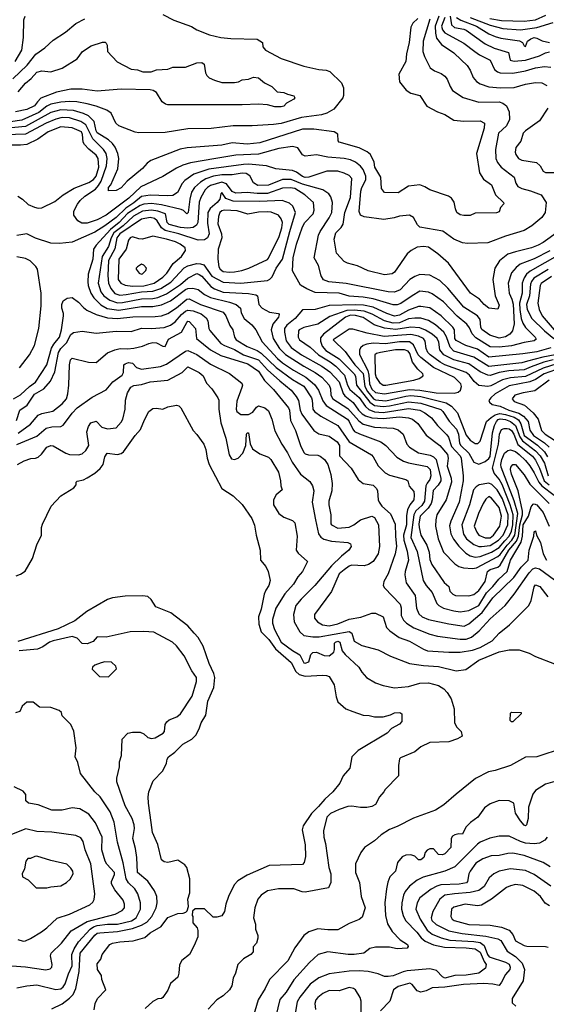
# Model space of a CAD drawing. Extents: x 501367 to 657802, y 482273 to 547541.
# Tile 221 of 256: x 565088 to 569270, y 497099 to 504917. Entities that reach past the tile are written whole.
import ezdxf

# ---------------------------------------------------------------- set-up
doc = ezdxf.new("R2010")
doc.units = 0

msp = doc.modelspace()

# ---------------------------------------------------------------- linework, layer by layer
at = {"layer": '0CON20XD'}
for points in [[(566225, 504958.8), (566312.5, 504912.5), (566452.1, 504862.1), (566495, 504835.7), (566595, 504796.5), (566685, 504775.4), (566766.2, 504766.2), (566975, 504762), (567015.8, 504735.8), (567020.5, 504700.5), (567040, 504675), (567165, 504607.5), (567345, 504547.7), (567465, 504520.5), (567522.5, 504515), (567550, 504505), (567644.2, 504414.2), (567660, 504375), (567660, 504315), (567654, 504295), (567582.6, 504207.4), (567526.6, 504173.4), (567485, 504160.4), (567325, 504141), (567165, 504092), (567105, 504083.1), (566935, 504073.3), (566785, 504073.2), (566608.3, 504051.7), (566425, 504051.2), (566245, 504020), (566035, 504019.4), (566004.5, 504024.5), (565874.8, 504074.8), (565852.7, 504095), (565813.8, 504173.8), (565779.4, 504199.4), (565695, 504231.1), (565625, 504248.6), (565543.1, 504263.1), (565484.2, 504265.8), (565415, 504261.4), (565335, 504244.8), (565305, 504229.7), (565239.5, 504180.5), (565105, 504120), (564945, 504094.4)], [(565053.8, 504585), (565104.7, 504675), (565119.3, 504775), (565122, 504915), (565131.1, 504945)], [(568416.9, 504945), (568388.5, 504865), (568390.3, 504810.3), (568399.1, 504769.1), (568438.9, 504718.9), (568535, 504652.7), (568595, 504598.8), (568642.7, 504552.7), (568665.9, 504515), (568688.2, 504458.2), (568715.3, 504425.3), (568745, 504406), (568815, 504383.3), (568905.3, 504374.7), (569015, 504379.2), (569105, 504405.4), (569185, 504417.7), (569234.5, 504414.5), (569274.2, 504395)], [(568506.4, 504945), (568517, 504877), (568540, 504855), (568615, 504842.6), (568635, 504833.6), (568785, 504725.8), (568855, 504690.8), (568970, 504655), (568982.5, 504595), (569015, 504586.9), (569105, 504594.4), (569215, 504630.4), (569265, 504654.7), (569295, 504661)], [(568822.8, 504927.2), (568915, 504910.7), (569095, 504903.6), (569184.9, 504915.1), (569267.7, 504952.3)], [(568251.4, 504925), (568210.7, 504889.3), (568193.6, 504856.4), (568182.3, 504735), (568160, 504645), (568154.2, 504585), (568100, 504485), (568105, 504422.5), (568157.3, 504357.3), (568194.4, 504334.4), (568265, 504315.6), (568320.5, 504230.5), (568405.6, 504185.6), (568465, 504163.1), (568535, 504118.6), (568615, 504110), (568745, 504112.5), (568780, 504095), (568778, 504055), (568715.6, 503855), (568739.7, 503699.7), (568770.3, 503650.3), (568834.5, 503604.5), (568867.5, 503525), (568930, 503465), (568932.5, 503455), (568907.5, 503425), (568895, 503390), (568875, 503383.3), (568705, 503381.2), (568665, 503362), (568615, 503360.8), (568585, 503366), (568560, 503385), (568548, 503415), (568538.3, 503468.3), (568518.7, 503498.7), (568494.5, 503514.5), (568345, 503564.4), (568305, 503590), (568265, 503604.3), (568175, 503596), (568095, 503542.5), (567985, 503543.8), (567962, 503575), (567956, 503665), (567907.5, 503745), (567902.2, 503785), (567875.4, 503845.4), (567847.6, 503867.6), (567785, 503897.9), (567626.7, 503945), (567616.7, 503955), (567615, 504007.5), (567585.4, 504025.4), (567425, 504047.5), (567335, 504048.3), (566995, 503939.7), (566895, 503927.3), (566775, 503938.8), (566695, 503920), (566419.1, 503899.1), (566362.7, 503887.3), (566130.9, 503799.1), (566101.3, 503778.7), (566064.4, 503735), (565941.4, 503635), (565895, 503581.1), (565855, 503560.5), (565795, 503557.5), (565794.3, 503585), (565813.4, 503606.6), (565867.3, 503732.7), (565874.6, 503815), (565868.9, 503855), (565845.9, 503905), (565824.8, 503934.8), (565793.3, 503963.3), (565705, 504019.3), (565696.3, 504035), (565679.3, 504109.3), (565634, 504154), (565595, 504172.2), (565515, 504196.2), (565415, 504199.8), (565335, 504179.5), (565135, 504069), (564965, 504052.6)], [(568345, 504921.9), (568291.7, 504745), (568290.8, 504665), (568304.2, 504625), (568346.9, 504535), (568381.2, 504511.2), (568435, 504490.6), (568465, 504468.6), (568483.9, 504443.9), (568506.2, 504385), (568524.7, 504354.7), (568609.4, 504299.4), (568735, 504261.3), (568895.2, 504265.2), (568925, 504254.7), (568953, 504233), (568974.2, 504185), (568977.7, 504125), (568955.3, 504075), (568891.9, 504015), (568867.6, 503885), (568869.3, 503815), (568883.3, 503783.3), (568912.9, 503745), (569014.1, 503665), (569028.3, 503618.3), (569045, 503592.5), (569075.2, 503575.2), (569145, 503558.9), (569228.6, 503525), (569269.4, 503465), (569260, 503385), (569234.7, 503345.3), (569155, 503280.5), (569095, 503243.3), (568945, 503196.9), (568805, 503143.8), (568645, 503138.8), (568605, 503145.4), (568535, 503173.5), (568448.7, 503238.7), (568265, 503270), (568247.7, 503287.7), (568215.6, 503345), (568185, 503363.8), (568105, 503356.2), (568062.4, 503342.4), (567981.3, 503331.3), (567825, 503350.5), (567795, 503365.7), (567783.8, 503393.8), (567796.5, 503555), (567805.2, 503585), (567837.4, 503645), (567838, 503675), (567815, 503727.3), (567795, 503754.7), (567755, 503785.3), (567715, 503804.2), (567665, 503815.2), (567535, 503825.8), (567445, 503844.5), (567355, 503833.1), (567335, 503844.3), (567298.4, 503898.4), (567255, 503910), (567145, 503892.7), (566985, 503848.8), (566805, 503840.4), (566645, 503814.4), (566445, 503780.8), (566385, 503761.6), (566333.4, 503736.6), (566225, 503671.2), (566049.9, 503590.1), (565955, 503499.8), (565774.6, 503365), (565705, 503326.8), (565625, 503302.3), (565581.8, 503301.8), (565549.8, 503319.8), (565517.2, 503365), (565517.6, 503395), (565547, 503453), (565568.6, 503481.4), (565605, 503514.7), (565689.5, 503570.5), (565715, 503599.2), (565734.7, 503634.7), (565777.2, 503755), (565783.3, 503815), (565775.7, 503855), (565754.3, 503885), (565670.3, 503970.3), (565615, 504081.3), (565575, 504108.5), (565485, 504137.2), (565425, 504139), (565375, 504126.6), (565298.9, 504095), (565135, 504008.1), (564975, 504001.8)], [(565035, 504446.7), (565148.6, 504555), (565217.4, 504642.6), (565288.1, 504691.9), (565355.3, 504754.7), (565453.5, 504816.5), (565535, 504886.5), (565605, 504922.5)], [(568465.6, 504934.4), (568437.3, 504865), (568444.8, 504835), (568465, 504811), (568615, 504731.4), (568703.8, 504663.8), (568738.8, 504638.8), (568823.3, 504595), (568860.2, 504520.2), (568882.3, 504502.3), (568905, 504494.2), (569005, 504493.3), (569105, 504510.5), (569185, 504535.3), (569255, 504544.7), (569305, 504538.4)], [(568556.2, 504935), (568591.6, 504911.6), (568716.5, 504865), (568815, 504803.6), (568863.6, 504783.6), (568909.5, 504769.5), (569057.4, 504747.4), (569082.5, 504735), (569095, 504710), (569105, 504704), (569121.4, 504745), (569147.5, 504765), (569175, 504774.6), (569195, 504770.4), (569237.6, 504747.6), (569295, 504735.2)], [(568665.4, 504935), (568825, 504872.6), (568925, 504847.7), (569065, 504836.4), (569194.3, 504855.7), (569325, 504893.2)], [(565076.4, 504343.6), (565135, 504411.8), (565180.4, 504449.6), (565225, 504498.9), (565265, 504511.4), (565335, 504502.5), (565425, 504531.4), (565544.3, 504605.7), (565588, 504665), (565655, 504709.2), (565747, 504737), (565767, 504737), (565775, 504730), (565782.5, 504715), (565786.7, 504665), (565863, 504583), (565972.7, 504522.7), (566025, 504518.8), (566067, 504503), (566133, 504503), (566175, 504518.8), (566265, 504524), (566305, 504540), (566405, 504540), (566495, 504573.8), (566535, 504575.7), (566553.8, 504563.8), (566564, 504495), (566575, 504473.3), (566593.3, 504455), (566636, 504436), (566695, 504418.8), (566795, 504418.8), (566825, 504424), (566855, 504438), (566905, 504444), (566945, 504460), (566985, 504456), (567033.3, 504415), (567090, 504385), (567134.3, 504344.3), (567185, 504338), (567215, 504324), (567265, 504313.3), (567273.8, 504295), (567266.2, 504285), (567207.5, 504252.5), (567185, 504231.2), (567165, 504224.4), (567114.4, 504224.4), (567055, 504240), (566985, 504245.7), (566855, 504240), (566265, 504240), (566245.8, 504245.8), (566218.8, 504265), (566175, 504338.8), (566147.5, 504355), (566125, 504360), (565895, 504364.4), (565705, 504347.9), (565585, 504365.4), (565495, 504365.4), (565380.1, 504339.9), (565257.7, 504292.3), (565228.8, 504265), (565205, 504233.6), (565144.7, 504204.7), (565055, 504185.3)], [(569282.9, 504215), (569215, 504114), (569104.2, 504035), (569087.1, 504015), (569066.8, 503953.2), (569028.3, 503901.7), (569024.2, 503865), (569029.2, 503845), (569050, 503815), (569075, 503801.9), (569193.7, 503783.7), (569221.9, 503755), (569244.6, 503714.6), (569265, 503702.2), (569385, 503702.9)], [(565235, 503420), (565265, 503424), (565367.6, 503472.4), (565434.7, 503525.3), (565522.1, 503577.9), (565637.4, 503622.6), (565675, 503648.1), (565695, 503674.6), (565717.9, 503745), (565711, 503815), (565695, 503842), (565638, 503888), (565603.2, 503925), (565593.2, 503945), (565587, 504005), (565578.2, 504025), (565505, 504057), (565415, 504065.2), (565314.5, 504025), (565233.1, 503966.9), (565145, 503926.1), (565095, 503919.5), (564945, 503919.2)], [(569366.2, 503233.8), (569245, 503146.9), (569204.8, 503125.2), (569154, 503105), (569025.3, 503074.7), (568965.8, 503054.2), (568897.3, 503002.7), (568862.7, 502945), (568846.7, 502853.3), (568864, 502724), (568895, 502650), (568885, 502617.5), (568815, 502626.5), (568777.8, 502655), (568738.5, 502698.5), (568669.4, 502745), (568494.7, 502984.7), (568408.1, 503058.1), (568335, 503109.5), (568294.6, 503115.4), (568245, 503110), (568198, 503085), (568165, 503057.1), (568065, 502910.8), (568045, 502900), (567985, 502891.1), (567855, 502921.5), (567772.1, 502962.1), (567692.6, 502982.6), (567665.5, 502995.5), (567605, 503063.3), (567585.8, 503175), (567599.5, 503225), (567642.3, 503267.7), (567656.7, 503293.3), (567669.8, 503385), (567716, 503505), (567727.1, 503655), (567705, 503678.8), (567665, 503697.7), (567615, 503714.6), (567526.2, 503713.8), (567385, 503666.2), (567355, 503664.4), (567335, 503670.8), (567287.2, 503707.2), (567255, 503719.8), (567122.9, 503732.9), (567047.3, 503757.3), (566905, 503768.5), (566865, 503765.6), (566591.2, 503728.8), (566470.6, 503689.4), (566399.2, 503640.8), (566378.2, 503615), (566340.5, 503545), (566305, 503521.5), (566262.8, 503517.2), (566124, 503524), (566055, 503512.6), (565995, 503461.5), (565930.2, 503419.8), (565855, 503347.2), (565765, 503278.8), (565685, 503230.7), (565505, 503150.4), (565405, 503139.4), (565335, 503141.4), (565215, 503182.9), (565145, 503217.5), (565065, 503204.4)], [(569297.7, 503082.3), (569175, 503019.1), (569063.8, 502976.2), (569029.7, 502950.3), (568992.8, 502907.2), (568966.8, 502825), (568976.2, 502745), (568997.2, 502697.2), (569006.8, 502656.8), (569015, 502502.5), (569002.4, 502445), (568980.2, 502419.8), (568945, 502397.4), (568895, 502387.3), (568820.8, 502410.8), (568757.3, 502457.3), (568749.2, 502475), (568744, 502535), (568724, 502564), (568615, 502632.8), (568488.7, 502785), (568425, 502847.1), (568345, 502889.2), (568265, 502893.2), (568225, 502878.5), (568186.3, 502853.7), (568109.2, 502770.8), (568065, 502753.1), (568014.1, 502755.9), (567680.8, 502820.8), (567544, 502834), (567501.9, 502851.9), (567482.5, 502882.5), (567460.2, 502965), (567427.2, 503025), (567460.4, 503205), (567474.8, 503235.2), (567547.3, 503342.7), (567566.1, 503385), (567571.8, 503465), (567559.5, 503509.5), (567544, 503534), (567496, 503565), (567335, 503611.4), (567245, 503647.8), (567175, 503648), (567065, 503602.5), (566978.9, 503598.9), (566945, 503620.5), (566915, 503675.7), (566886.9, 503695), (566855, 503697.7), (566775, 503683.5), (566695, 503684.6), (566627, 503673), (566566.7, 503653.3), (566523.2, 503626.8), (566475.8, 503585), (566453.9, 503546.1), (566438.9, 503491.1), (566427.1, 503385), (566415, 503374.5), (566390.4, 503400.4), (566370.6, 503410.6), (566215, 503446.3), (566135, 503457.2), (566075, 503452.9), (566045, 503441.6), (565945, 503377.4), (565879.4, 503305), (565809.7, 503250.3), (565694.5, 503125.5), (565674.7, 503095), (565668.4, 503015), (565632.7, 502895), (565628.3, 502835), (565632.6, 502805), (565653.9, 502745), (565676.9, 502706.9), (565732.8, 502652.8), (565783.8, 502623.8), (565875, 502609.7), (566055, 502640.5), (566145, 502639.3), (566215, 502651.3), (566286.5, 502683.5), (566405, 502774.2), (566425, 502782.8), (566464.4, 502784.4), (566505, 502775.3), (566554.9, 502734.9), (566605, 502709.6), (566754.8, 502674.8), (566806.5, 502656.5), (566841.4, 502625), (566848.1, 502588.1), (566871.9, 502545), (566932.2, 502495), (566964.5, 502455), (567015, 502357.6), (567135, 502226.1), (567175, 502192.5), (567263.9, 502133.9), (567359.6, 502079.6), (567430, 502020), (567462.6, 501975), (567495, 501890), (567522.5, 501852.5), (567690.9, 501745), (567706.1, 501725), (567732.9, 501665), (567748.1, 501648.1), (567787.3, 501627.3), (567955.2, 501565.2), (567995.2, 501535.2), (568083.5, 501443.5), (568135, 501411.6), (568175, 501396.8), (568325, 501368.9), (568348.3, 501345), (568353.5, 501295), (568345.3, 501265), (568323, 501237), (568314.8, 501215.2), (568304.3, 501095), (568281.7, 501058.3), (568233.7, 501016.3), (568218.2, 500985), (568195.6, 500805), (568244.8, 500695), (568292.7, 500465), (568317.3, 500425), (568365, 500368.2), (568401.2, 500281.2), (568415.6, 500265), (568455, 500245.3), (568535, 500221.9), (568585, 500214.7), (568655, 500224.8), (568735, 500264.3), (568795.3, 500364.7), (568846.5, 500415), (568894.6, 500475.4), (568958.8, 500535), (568985.2, 500625), (569070.7, 500769.3), (569082.2, 500815), (569087.3, 500905), (569129.1, 500975), (569150.7, 501049.3), (569165, 501068.8), (569175, 501072.7), (569195, 501064.1), (569244.8, 501005), (569293.3, 500895)], [(569375, 503052.5), (569141.4, 502918.6), (569114, 502896), (569093.2, 502866.8), (569077.4, 502825), (569077.4, 502745), (569058.5, 502665), (569059.4, 502615), (569071.6, 502545), (569085, 502506.2), (569105, 502472.7), (569183.1, 502395), (569189.3, 502380.7), (569174, 502366), (569095, 502354.7), (568992.9, 502327.1), (568895, 502316.6), (568825, 502318.7), (568711, 502391), (568681.8, 502421.8), (568660.5, 502470.5), (568638.5, 502498.5), (568562.2, 502562.2), (568455, 502676.7), (568365, 502740.7), (568335, 502753.3), (568265, 502761.2), (568205.5, 502725), (568115, 502662.7), (568085, 502652.7), (568055, 502651.7), (567895, 502700.5), (567815, 502713.5), (567705, 502721.5), (567625, 502745.6), (567435, 502749.7), (567368.5, 502778.5), (567319.3, 502809.3), (567253.8, 502923.8), (567258.9, 503025), (567285.5, 503135.5), (567335, 503271.9), (567353.8, 503305), (567419.6, 503375), (567426.9, 503405), (567421.8, 503465), (567353, 503527), (567272.5, 503575), (567235, 503582), (567175, 503579.6), (567055, 503537.8), (566975, 503537.3), (566895, 503545.2), (566805, 503540.2), (566775, 503552.6), (566732, 503612), (566695, 503626.6), (566605, 503600.6), (566579.2, 503585), (566562.1, 503565), (566526.9, 503505), (566512.8, 503467.2), (566503.2, 503305), (566492.5, 503285), (566465, 503267.7), (566425, 503260.7), (566365.7, 503265.7), (566275, 503291.7), (566259.7, 503305), (566245.5, 503375), (566185, 503397.2), (566135, 503403), (566065, 503395.7), (565993, 503357), (565909.8, 503280.2), (565836, 503224), (565814.2, 503185), (565793, 503115), (565743.4, 503036.6), (565711, 502825), (565733.9, 502755), (565757.3, 502725), (565805, 502689.8), (565865, 502668.1), (565905, 502670.7), (566055, 502701.4), (566145, 502703.7), (566185, 502710.8), (566255, 502740.5), (566366.2, 502815), (566425, 502863.7), (566495, 502900.8), (566515, 502894.7), (566535, 502879.4), (566607.3, 502797.3), (566635, 502778.4), (566705, 502752.1), (566905, 502742.6), (566963.2, 502733.2), (566975.8, 502725), (566986.5, 502655), (567014.4, 502625), (567073.4, 502593.4), (567144.2, 502584.2), (567148.6, 502575), (567144.2, 502555), (567099.7, 502500.3), (567084.7, 502455), (567100.3, 502385), (567152.9, 502305), (567198.1, 502258.1), (567345, 502165.2), (567436, 502116), (567487.7, 502077.7), (567545.3, 502015), (567555.3, 501985), (567560.3, 501935), (567574.1, 501905), (567695, 501830.4), (567780.9, 501730.9), (567815, 501704), (567905, 501682), (568055, 501673.3), (568095, 501660.5), (568134.6, 501624.6), (568163.1, 501545), (568183, 501523), (568255, 501477.3), (568347.7, 501457.7), (568375.4, 501445), (568395, 501424.6), (568433.6, 501275), (568433.9, 501255), (568410.3, 501219.7), (568371.4, 501178.6), (568365.2, 501105), (568355.2, 501075), (568331.7, 501038.3), (568268.4, 500975), (568258.8, 500915), (568259.5, 500885), (568272.9, 500825), (568322.6, 500745), (568340.3, 500689.7), (568345, 500631.2), (568360.7, 500590.7), (568458.9, 500448.9), (568497.5, 500415), (568505, 500380), (568526.7, 500355), (568550, 500345), (568655, 500341.2), (568695, 500353.3), (568735, 500384.1), (568785.2, 500455), (568803.5, 500535), (568825, 500551), (568885, 500570), (568905, 500584.7), (568973.6, 500705), (569032.9, 500777.1), (569049.1, 500815), (569059.4, 500905), (569080.3, 500985), (569080.5, 501015), (569046.3, 501176.3), (568995, 501308)], [(565885, 502730.6), (565935, 502734), (566054.5, 502755.5), (566145, 502761.7), (566208, 502782), (566288, 502832), (566395, 502946.5), (566425, 502963), (566495, 502981.9), (566525, 502979.4), (566549.5, 502969.5), (566615, 502880), (566705, 502832.4), (566845, 502824.4), (567055.3, 502844.7), (567074.7, 502855.3), (567092.1, 502875), (567125.7, 502945), (567175.6, 503015), (567233.5, 503235), (567279.4, 503385), (567256.7, 503436.7), (567230.4, 503460.4), (567172.1, 503482.1), (566995, 503473.4), (566785, 503476.2), (566726.5, 503496.5), (566695, 503545.6), (566685.8, 503535), (566677.6, 503492.4), (566656.1, 503465), (566602, 503418), (566583.7, 503386.3), (566580.8, 503300.8), (566591.8, 503215), (566580.5, 503185), (566555, 503168.7), (566504.7, 503165.3), (566353.5, 503215), (566243.8, 503243.8), (566214.1, 503264.1), (566180.1, 503320.1), (566158.7, 503338.7), (566125, 503346.3), (566055, 503333), (565883, 503215), (565859, 503185), (565843.4, 503096.6), (565794.8, 503005), (565788.3, 502885), (565792.4, 502825), (565812.8, 502782.8), (565845, 502743.9), (565885, 502730.6)], [(565074.6, 503514.6), (565112, 503492), (565155, 503450), (565205, 503428), (565235, 503420)], [(566755, 502911.9), (566795, 502913.7), (566853.8, 502925), (566908, 502945), (567055, 503013.6), (567065, 503023.3), (567148.8, 503195), (567170.7, 503265), (567176.3, 503306.3), (567166.1, 503336.1), (567144.7, 503364.7), (567085, 503387.7), (567055, 503391.9), (566985, 503387.7), (566901.4, 503371.4), (566815, 503398.3), (566715, 503404), (566695, 503399), (566677.4, 503385), (566666.6, 503355), (566661.9, 503295), (566691.7, 503215), (566694.7, 503185), (566664.7, 503095), (566661, 503015), (566670, 502955), (566680.7, 502935), (566705, 502917.6), (566755, 502911.9)], [(565985, 502801.8), (566075, 502804.2), (566155.1, 502824.9), (566225, 502871.4), (566256.3, 502905), (566308, 502982), (566372.9, 503037.1), (566404.5, 503085), (566401.5, 503105), (566362.1, 503135), (566325, 503153.8), (566255, 503174.8), (566145, 503196.5), (566065, 503173.2), (566035.3, 503175.3), (565985, 503191.2), (565965, 503184.4), (565951.5, 503165), (565935.3, 503095), (565875.8, 503015), (565871.2, 502855), (565890.4, 502825), (565925, 502809.4), (565985, 502801.8)], [(565087, 502153), (565165.5, 502255), (565205, 502330), (565239.5, 502465), (565259.6, 502645), (565258.5, 502745), (565230, 502935), (565216.5, 502956.5), (565171.5, 503001.5), (565135, 503020.4), (565065, 503034.6)], [(566055, 502895.7), (566065, 502898.1), (566090, 502925), (566094.2, 502945), (566075, 502967.5), (566055, 502974.3), (566024, 502955), (566014.3, 502945), (566014.2, 502935), (566038, 502905), (566055, 502895.7)], [(569285, 502932.1), (569172, 502865), (569151.8, 502838.2), (569143.9, 502816.1), (569136.5, 502723.5), (569111.7, 502655), (569118.1, 502615), (569154.6, 502544.6), (569254.9, 502444.9), (569330.2, 502385)], [(569311.2, 502878.8), (569228.9, 502821.1), (569221.3, 502805), (569201.7, 502665), (569213.9, 502615), (569238.1, 502565), (569332.9, 502452.9)], [(565038.6, 501905), (565095, 501938.2), (565165.9, 502004.1), (565215, 502038.5), (565304.7, 502175), (565341.9, 502308.1), (565359.6, 502340.4), (565403.9, 502395), (565421.8, 502455), (565435.8, 502565), (565436, 502585), (565423.3, 502625), (565423.6, 502656.4), (565435, 502683.3), (565465.7, 502704.3), (565505, 502710), (565554.2, 502675), (565595, 502631.1)], [(565595, 502631.1), (565621.5, 502611.5), (565696, 502576), (565785, 502548.9), (565865, 502544), (565986.5, 502556.5), (566165, 502559.4), (566215, 502566.1), (566265, 502583.4), (566335, 502627.6), (566415, 502697.1), (566435, 502699.1), (566525.2, 502655.2), (566704.8, 502594.8), (566724.8, 502565), (566757.4, 502487.4), (566780.5, 502455), (566794.5, 502395), (566807.9, 502375), (566895, 502320.8), (566975, 502289.4), (567005, 502269), (567125.2, 502155), (567255, 502060), (567345, 502005.9), (567405, 501914.3), (567411.8, 501895), (567415.3, 501825), (567428.9, 501805), (567478.7, 501768.7), (567615, 501695.3), (567705, 501564.7), (567881.5, 501461.5), (567896.5, 501445), (567934.7, 501374.7), (567989.5, 501319.5), (568025, 501299.5), (568155.4, 501265.4), (568171.2, 501255), (568181.7, 501211.7), (568219.5, 501169.5), (568221.2, 501141.2), (568218.6, 501105), (568186.6, 501063.4), (568168.2, 501025), (568160.7, 500979.3), (568161.1, 500905), (568136.5, 500825), (568139.7, 500785), (568164.2, 500695.8), (568175.8, 500625), (568148.8, 500535), (568148, 500508), (568157.5, 500445), (568228.7, 500345), (568240.6, 500245), (568258.4, 500198.4), (568284.3, 500175), (568335.3, 500155.3), (568495, 500118.6), (568617.6, 500102.4), (568655, 500120.8), (568761.2, 500208.8), (568844.8, 500325.2), (569012.3, 500487.7), (569070.2, 500569.8), (569125.3, 500625), (569135.4, 500705), (569171.1, 500815), (569175, 500850), (569185, 500857.5), (569192, 500825), (569223.3, 500765), (569244.7, 500674.7), (569273.1, 500625)], [(565064.4, 501735), (565090, 501815), (565148.3, 501855), (565205, 501942.8), (565279.1, 501985), (565332.5, 502047.5), (565368.3, 502121.7), (565395.8, 502275), (565414.8, 502305), (565459.5, 502350.5), (565495, 502416.8), (565515, 502433.2), (565583.7, 502443.7), (565695, 502428.8), (565855, 502442.9), (565975, 502440.7), (566055, 502466.7), (566135, 502464.7), (566235, 502473.8), (566285, 502492.1), (566323.7, 502516.3), (566373.6, 502576.4), (566405, 502603.1), (566425, 502611.4), (566465, 502604.8), (566529.9, 502579.9), (566570.2, 502550.2), (566582.5, 502525), (566590.5, 502465), (566598, 502448), (566686.7, 502346.7), (566715, 502329.6), (566795, 502299), (566865, 502256.1), (566985, 502215.2), (567055, 502137.3), (567155, 502048.4), (567244, 501975), (567285, 501924.5), (567301.8, 501891.8), (567316.7, 501815), (567328.9, 501785), (567425, 501655.5), (567465, 501628.5), (567545, 501609.3), (567608.8, 501565), (567627.3, 501535), (567628.8, 501455), (567719.5, 501355), (567776, 501266), (567814.7, 501234.7), (567895, 501219.6), (567920.8, 501195), (567930, 501175), (567935.3, 501105), (567942.5, 501085), (567963.5, 501055), (568033.1, 500993.1), (568071.1, 500911.1), (568072.7, 500815), (568081.7, 500735), (568070.8, 500675), (568015, 500515.6), (567980, 500455), (567975.4, 500425), (567985.5, 500405), (568109.6, 500275), (568117.3, 500247.3), (568118.2, 500185), (568135, 500149.1), (568160, 500125), (568219.3, 500089.3), (568345, 500038.7), (568405, 500022.4), (568585, 499996.9), (568635, 499997.9), (568676.3, 500013.7), (568736, 500064), (568825, 500159.6), (568944.5, 500265), (569015.6, 500354.4), (569133.8, 500525), (569164, 500556), (569185, 500564.8), (569215, 500555.2), (569375, 500439.3)], [(569305, 502311.2), (569195, 502279.7), (569085, 502262.6), (568815, 502236.8), (568725, 502299.6), (568630.8, 502330.8), (568555, 502370.3), (568545, 502386.2), (568540.3, 502455), (568528.1, 502475), (568436.1, 502566.1), (568345, 502627.6), (568275, 502640.6), (568255, 502638.6), (568175, 502610), (568105, 502569.6), (568065, 502563), (568005, 502583.4), (567895, 502633.1), (567819.6, 502649.6), (567755, 502653.5), (567545, 502646.1), (567435, 502615.9), (567335, 502613.8), (567276.7, 502545), (567208.9, 502491.1), (567191.3, 502465), (567190, 502435), (567205, 502367.1), (567243.9, 502313.9), (567326.5, 502256.5), (567488.2, 502165), (567551.3, 502121.3), (567625, 502040.8), (567657.4, 501947.4), (567669.4, 501929.4), (567736.4, 501876.4), (567779.1, 501815), (567807.2, 501787.2), (567835, 501770.3), (567885.6, 501755.6), (567975, 501749.5), (568105, 501762.5), (568175, 501756.3), (568207.5, 501745), (568251, 501711), (568315, 501616.5), (568425, 501534.7), (568485.7, 501465), (568490.5, 501435), (568482.1, 501372.1), (568516.1, 501276.1), (568517, 501245), (568474.7, 501105), (568400.8, 500985), (568392.4, 500945), (568391.1, 500895), (568411.1, 500795), (568455, 500690), (568545.2, 500595.2), (568575.7, 500575.7), (568613.3, 500565), (568685, 500560.2), (568715, 500565.2), (568885, 500654.1), (568905, 500671), (568959.2, 500745), (568996.8, 500785), (569020.8, 500825), (569043.3, 500995), (569015.1, 501095.1), (568911.7, 501365), (568909.3, 501385), (568916.5, 501423.5), (568938.6, 501475), (568965, 501495.7), (568985, 501501.2), (569025, 501488.2), (569053.5, 501465), (569105, 501417.8), (569139.6, 501375), (569175, 501320), (569210, 501245), (569234.6, 501214.6), (569332.3, 501142.3)], [(569495, 502286), (569241.8, 502238.2), (569121.2, 502205), (569075, 502192.6), (568815, 502162), (568695, 502236.2), (568534.7, 502285), (568506.9, 502316.9), (568478.2, 502398.2), (568455.4, 502435.4), (568390.9, 502495), (568335, 502528), (568275, 502545.7), (568225, 502547.1), (568175, 502540.2), (568105, 502509.7), (568055, 502506.6), (567985, 502526.1), (567888.3, 502578.3), (567825, 502601.4), (567745, 502610.5), (567685, 502606.6), (567550.6, 502559.4), (567455, 502498.8), (567345, 502473.1), (567307.5, 502455), (567301.4, 502445), (567299.4, 502395), (567309.5, 502375), (567396, 502316), (567462.5, 502255), (567555, 502200.2), (567599.6, 502165), (567666.5, 502095), (567690.3, 502015), (567709.3, 501979.3), (567785, 501915.9), (567834.7, 501844.7), (567862.3, 501822.3), (567905, 501804.1), (567975, 501798.4), (568175, 501829.3), (568265.7, 501815.7), (568306.1, 501796.1), (568357.5, 501755), (568405.3, 501695), (568481.1, 501621.1), (568493, 501603), (568518.2, 501528.2), (568585.3, 501455), (568592.9, 501435), (568610.5, 501295), (568610, 501255), (568579.4, 501085), (568511.6, 500935), (568501.3, 500898.7), (568513.1, 500835), (568532.2, 500792.2), (568576.2, 500736.2), (568631.7, 500681.7), (568665, 500659.7), (568705, 500649.7), (568745, 500654.4), (568835, 500688.4), (568895, 500725.8), (568942.2, 500777.8), (568975.8, 500815), (568993.4, 500856.6), (569005.7, 500905), (569008, 500985), (568984.2, 501064.2), (568918.9, 501225), (568895, 501267.7), (568855.7, 501315), (568844.1, 501355), (568891.4, 501545), (568897.6, 501625), (568915, 501662.3), (568935, 501671.1), (568958.6, 501671.4), (568975, 501668.5), (568993.4, 501655), (569013.5, 501625), (569043.8, 501543.8), (569160.1, 501450.1), (569185, 501420), (569216.2, 501356.2), (569252.2, 501255), (569292.6, 501222.6)], [(565076, 501634), (565174.5, 501705), (565235, 501777.8), (565265, 501790.9), (565350.9, 501809.1), (565425, 501867.5), (565459.5, 501905), (565471.9, 501945), (565478.9, 502015), (565484, 502176), (565492.5, 502215), (565505, 502229.2), (565635, 502197.5), (565695, 502195.6), (565785, 502272.2), (565845.3, 502294.7), (565885.4, 502305.4), (565945, 502302.7), (565995, 502309.3), (566065, 502325.3), (566114, 502345), (566145, 502352.7), (566175, 502350.9), (566225, 502324), (566245, 502322.5), (566271.3, 502378.7), (566373.4, 502436.6), (566415, 502513.5), (566425, 502522.5), (566435, 502521.1), (566485.5, 502465), (566492.5, 502385), (566603.8, 502295), (566685, 502250.8), (566899.5, 502185), (566985, 502125.8), (567032.5, 502052.5), (567105, 501979.6), (567223.2, 501835), (567232, 501815), (567238.8, 501735), (567277.9, 501655), (567319.2, 501535), (567345, 501480.8), (567355, 501470.8), (567381.3, 501461.3), (567455, 501458.9), (567475, 501450.6), (567508.1, 501425), (567535.4, 501385), (567558.5, 501305), (567570, 501235), (567568.5, 501175), (567542.5, 501095), (567542.5, 501065), (567559.2, 500985), (567560, 500915), (567565.8, 500905), (567615, 500880), (567705, 500887.6), (567743.1, 500905), (567795, 500946.2), (567885, 500974.2), (567905, 500964.2), (567937.8, 500905), (567946.9, 500733.1), (567934.4, 500675), (567895.7, 500615), (567858.9, 500591.1), (567825, 500580), (567724.6, 500585.4), (567705, 500578.5), (567665, 500548.5), (567625, 500515.6), (567564.6, 500375.4), (567430.6, 500195), (567430.6, 500165), (567454.3, 500135), (567492.4, 500112.4), (567545, 500103.6), (567615, 500119.8), (567705, 500155.8), (567797.9, 500172.1), (567885, 500205.6), (567915, 500205.6), (567975, 500176), (568001.7, 500091.7), (568028.6, 500065), (568102.1, 500012.1), (568185, 499983.1), (568295, 499918.8), (568326.4, 499906.4), (568495, 499894.7), (568585, 499894), (568685, 499911.2), (568745, 499933.2), (568841.5, 499985), (568895, 500045.5), (568978.3, 500111.7), (569132.2, 500265), (569148.8, 500305), (569175, 500413.3), (569185, 500430), (569218, 500415), (569282, 500335)], [(569325, 502216.2), (569251.8, 502198.2), (569149.7, 502159.7), (569095, 502137.4), (568972.1, 502127.9), (568895, 502114.6), (568825, 502091.3), (568805, 502093.1), (568745, 502120), (568653.8, 502185), (568535, 502215.5), (568456.6, 502255), (568424.2, 502295), (568415.7, 502355), (568403.8, 502385), (568365, 502420.7), (568311.6, 502451.6), (568265, 502468.8), (568195, 502475.2), (568075, 502455.9), (567985, 502467.7), (567903.4, 502493.4), (567815, 502552.8), (567755, 502567.8), (567715, 502569.6), (567677, 502555), (567500.4, 502419.6), (567478.4, 502391.6), (567476.4, 502365), (567491.5, 502325), (567519.9, 502289.9), (567624.2, 502224.2), (567745.7, 502105), (567755.2, 502085), (567763.4, 502015), (567869.2, 501879.2), (567905, 501853.5), (567975, 501845.3), (568025, 501850.2), (568175, 501882.2), (568275, 501872.2), (568431.9, 501821.9), (568449.7, 501805), (568499.5, 501729.5), (568558.2, 501665), (568572.5, 501625), (568581.1, 501555), (568590.4, 501535), (568654.8, 501475), (568694.4, 501404.4), (568735, 501388.3), (568785, 501407.7), (568815, 501432.9), (568825, 501449.7), (568844, 501636), (568858.4, 501695), (568874.2, 501725.8), (568888.7, 501741.3), (568905, 501747.8), (568945, 501742.9), (568985, 501727.6), (569025, 501694), (569060, 501605), (569081.6, 501571.6), (569185, 501493.2), (569222.3, 501455), (569255.1, 501395), (569286.1, 501296.1)], [(569355, 502183.2), (569245, 502150.2), (569105, 502084.1), (568985, 502072.7), (568922.8, 502057.2), (568830.4, 502009.6), (568805, 502003), (568735, 502011.1), (568696.6, 502045), (568661.6, 502095), (568635, 502116.3), (568465.6, 502175.6), (568427.1, 502197.1), (568348.1, 502255), (568330.5, 502275), (568315.8, 502305), (568308.4, 502365), (568295, 502384.1), (568255, 502403.9), (568195, 502416.8), (567982.3, 502402.3), (567846.9, 502426.9), (567735, 502459.6), (567705, 502458.5), (567577.1, 502375), (567672, 502282), (567721.7, 502215), (567750.4, 502175), (567815, 502108.4), (567830.4, 502005), (567851.5, 501965), (567896.9, 501906.9), (567915, 501899), (567995, 501890.9), (568155, 501928.3), (568195, 501932), (568275, 501924.4), (568474.6, 501874.6), (568517.9, 501847.9), (568565.8, 501795.8), (568635, 501617.8), (568665, 501579.1), (568705, 501552.2), (568727.2, 501552.8), (568745, 501571.4), (568796.6, 501725), (568831.3, 501758.7), (568865, 501779.1), (568901.1, 501788.9), (568945, 501782.5), (569015, 501759.9), (569048.4, 501738.4), (569067.2, 501707.2), (569095, 501615.6), (569199.2, 501539.2), (569256.1, 501486.1), (569280.8, 501445)], [(565065, 501544.2), (565225, 501609.5), (565297.7, 501672.3), (565345, 501684.8), (565415, 501686.2), (565432.8, 501697.2), (565459.5, 501730.5), (565505, 501793.6), (565543.9, 501835), (565665, 501919.2), (565775, 501978.2), (565828.6, 502041.4), (565901.1, 502095), (565913.1, 502115), (565915.7, 502175), (565925.8, 502185), (565953.3, 502195), (565985, 502190.7), (566016, 502156), (566055, 502142), (566206.5, 502163.5), (566255, 502182.5), (566405, 502285.3), (566425, 502290.6), (566495, 502257.5), (566605, 502182.5), (566755, 502107.1), (566851.7, 502031.7), (566857.1, 502015), (566853.3, 501995), (566812, 501888), (566806.3, 501825), (566812.8, 501805), (566845, 501780.7), (566905, 501782.7), (566938.6, 501801.4), (566968.9, 501841.1), (566985, 501850.6), (567034.7, 501834.7), (567065, 501811.4), (567092, 501745), (567113.4, 501653.4), (567170.4, 501545), (567216.2, 501476.2), (567252.5, 501402.5), (567317.7, 501307.7), (567391.2, 501251.2), (567414.7, 501214.7), (567423.6, 501175), (567409.8, 501085), (567436.4, 500945), (567461.5, 500835), (567479.2, 500809.2), (567503.1, 500793.1), (567565, 500777.4), (567695, 500765.6), (567714.2, 500755), (567721.4, 500735), (567702.2, 500705), (567643.3, 500656.7), (567565, 500579.7), (567432.1, 500425), (567323.1, 500315), (567281.5, 500265), (567262.7, 500195), (567268.9, 500135), (567311.8, 500055), (567345, 500027.7), (567415, 500015.7), (567467.3, 500017.3), (567705, 500059.6), (567725.5, 500045.5), (567745, 499981.1), (567805, 499946.5), (567935, 499912.7), (568033.6, 499863.6), (568185, 499803.8), (568295, 499788), (568415, 499780), (568555, 499746.7), (568632.2, 499757.8), (568735, 499831), (568895, 499897.6), (568975, 499914.6), (569055, 499913.1), (569135, 499888.1), (569185, 499859.4), (569335, 499802)], [(567985, 501944.8), (568185, 501980.3), (568265.1, 501975.1), (568395, 501954.2), (568539.2, 501950.8), (568570.2, 501959.8), (568590, 501975), (568596.6, 502003.4), (568591.6, 502025), (568540.9, 502075), (568374.6, 502154.6), (568273.3, 502233.3), (568252.6, 502255), (568215, 502334.7), (568185, 502359.5), (568105, 502358.8), (567993.4, 502343.4), (567895, 502349), (567845, 502340.8), (567815, 502329.3), (567795, 502311.1), (567787.4, 502292.6), (567788.1, 502258.1), (567852.5, 502132.5), (567862.2, 502095), (567867.1, 502025), (567885, 501983), (567915, 501957.1), (567985, 501944.8)], [(567995, 502014.8), (568218.8, 502055), (568261.6, 502068.4), (568288.6, 502085), (568293.1, 502095), (568288.5, 502105), (568251, 502141), (568207.6, 502197.6), (568187.5, 502265), (568174.5, 502285), (568145, 502295.6), (568073.3, 502295), (567954.8, 502275.2), (567922, 502265), (567909.4, 502255), (567912.5, 502105), (567918.7, 502075), (567944.8, 502034.8), (567975, 502015.8), (567995, 502014.8)], [(565072, 501385), (565125, 501414), (565177.1, 501432.9), (565215, 501435.6), (565235, 501444.3), (565262.8, 501467.2), (565305, 501522), (565335, 501535.6), (565355, 501532.5), (565455, 501475.7), (565485, 501465.6), (565555, 501462.2), (565585, 501469.2), (565615, 501496), (565636.7, 501535), (565622, 501645), (565635, 501687.5), (565654.4, 501715.6), (565695, 501730), (565740.5, 501680.5), (565785, 501668.8), (565855, 501675.6), (565895, 501721.4), (565907.8, 501745), (565926.4, 501823.6), (565930, 501895), (565944.2, 501954.2), (565971.9, 501998.1), (565995, 502011.1), (566055, 502020.5), (566125, 502041.2), (566265, 502054.6), (566378.8, 502115), (566425, 502161.2), (566515, 502114.5), (566545, 502088.6), (566571.8, 502031.8), (566615, 501986), (566663.1, 501915), (566669.5, 501895), (566670.5, 501825), (566686.4, 501715), (566725.3, 501595), (566752.7, 501462.7), (566770.3, 501430.3), (566793.3, 501423.3), (566824, 501435), (566859.4, 501475), (566884.3, 501535), (566890, 501625), (566895, 501636.7), (566905, 501636.7), (566918.8, 501548.8), (566938.3, 501508.3), (566995, 501470.8), (567065, 501442.9), (567082.9, 501425), (567142.9, 501325), (567160, 501255), (567162, 501215), (567173.3, 501185), (567125.7, 501144.3), (567103.8, 501103.8), (567103.4, 501063.4), (567145, 500996), (567185, 500965.7), (567255, 500940.8), (567272.5, 500922.5), (567292.1, 500815), (567284.2, 500704.2), (567300.3, 500680.3), (567373.3, 500615), (567335, 500536.2), (567297, 500493), (567261.5, 500435), (567193.1, 500356.9), (567122.5, 500245), (567095.5, 500155), (567095.5, 500125), (567111.2, 500075), (567164.3, 499975), (567255, 499907.6), (567313.7, 499873.7), (567345, 499809.5), (567355, 499806.7), (567385, 499818), (567400, 499875), (567415, 499891.4), (567445.5, 499895.5), (567505, 499869.5), (567545, 499866.4), (567583.1, 499895), (567589.5, 499915), (567589.5, 499965), (567595.5, 499975), (567615, 499983.5), (567630.9, 499975), (567649.1, 499905), (567671.9, 499875), (567782, 499775), (567806, 499735), (567843.3, 499693.3), (567915, 499651.1), (567975, 499629.1), (568065, 499612.9), (568175, 499621.8), (568265, 499649.5), (568335, 499650.5), (568415, 499631.1), (568456.2, 499605), (568483.8, 499575), (568513.9, 499523.9), (568538.8, 499445), (568540, 499335), (568560.5, 499300.5), (568594, 499265), (568601.7, 499228.3), (568563.9, 499206.1), (568495, 499182), (568345, 499177.5), (568275, 499144.2), (568225, 499102.9), (568113.3, 499055), (568105, 499046.7), (568097.5, 498995), (568097, 498913), (567990, 498805), (567980, 498785), (567945, 498746.7), (567914, 498685), (567885, 498668.6), (567845, 498660.8), (567795, 498660.8), (567725, 498672.9), (567695, 498670), (567625, 498646.9), (567556.2, 498615), (567526.7, 498585), (567500.8, 498475), (567502.5, 498425), (567515.6, 498375), (567542.5, 498185), (567560, 498135), (567560, 498065), (567540, 498025), (567355, 497990), (567332.2, 497992.2), (567265, 498016.7), (567143.4, 498016.6), (567055, 498000.6), (567006, 497965), (566980.8, 497935), (566955.7, 497865), (566945.8, 497785), (566960, 497735), (566962, 497695), (566978.8, 497645), (566978.8, 497625), (566970, 497585), (566942.5, 497555), (566942.5, 497515), (566923.3, 497495), (566865, 497458.8), (566821.2, 497415), (566802, 497345), (566784.4, 497305.6), (566772.5, 497245), (566754.2, 497215), (566705, 497165.8), (566655, 497133.3), (566585, 497060)], [(569344, 502136), (569252.5, 502105), (569185, 502059.6), (569139.1, 502040.9), (568975, 502008.9), (568863.9, 501945), (568829.2, 501915), (568813.3, 501893.3), (568819.1, 501879.1), (568840.4, 501860.4), (568905, 501846.8), (568973.9, 501815), (569052, 501792), (569089.7, 501769.7), (569126.7, 501726.7), (569138.6, 501658.6), (569169.4, 501615), (569256.6, 501556.6), (569292.8, 501522.8)], [(569293.3, 502055), (569179.5, 501970.5), (569085.6, 501954.4), (569021.4, 501935), (568998.5, 501905), (569016.1, 501886.1), (569096.7, 501855), (569165.8, 501795), (569205.2, 501745), (569231.9, 501655), (569261.9, 501625), (569335, 501577.8)], [(565059.3, 500500.7), (565095.7, 500514.3), (565132.3, 500537.7), (565190.6, 500639.4), (565223.4, 500746.6), (565261.2, 500825), (565261.2, 500885), (565268.3, 500911.7), (565338.8, 501055), (565415, 501136), (565519.5, 501200.5), (565535.9, 501224.1), (565537.5, 501245), (565545, 501252.5), (565595, 501264.3), (565625, 501278.1), (565685, 501315.6), (565727, 501353), (565750.9, 501385), (565765.6, 501445.6), (565782.9, 501475), (565865, 501463.1), (565895, 501472.9), (565913.8, 501486.2), (566004.3, 501615), (566047, 501663), (566079.4, 501740.6), (566113.8, 501805), (566145, 501828.9), (566175, 501832.9), (566225, 501823.8), (566265, 501842), (566335, 501857.1), (566351.7, 501851.7), (566369.2, 501835), (566466, 501655), (566495, 501623.8), (566550, 501545), (566565.6, 501505), (566576.5, 501435), (566591.9, 501385), (566695, 501193.3), (566785, 501136), (566855, 501066), (566930.6, 500955), (566952.6, 500902.6), (566965.7, 500825), (566998.8, 500705), (567002, 500625), (567044.2, 500574.2), (567061.4, 500535), (567078.5, 500465), (567068.2, 500425), (567043.3, 500386.7), (567030.9, 500355), (567006.5, 500235), (566985.8, 500175), (566987.3, 500117.3), (567006.7, 500055), (567068.1, 499995), (567120.8, 499920.8), (567245, 499813.1), (567282.2, 499742.2), (567307.9, 499717.9), (567355, 499703.7), (567495, 499713.2), (567525, 499710.8), (567545, 499701.8), (567584.7, 499635), (567601.2, 499541.2), (567615, 499500.8), (567678.8, 499445), (567732.7, 499422.7), (567815, 499395.7), (567862.9, 499392.9), (567905, 499382.5), (567975, 499382.5), (568032.1, 499397.9), (568065, 499413.8), (568105.9, 499415.9), (568122.5, 499405), (568124.3, 499345), (568105, 499323.5), (568040.5, 499289.5), (568007.2, 499252.8), (567775.7, 499115), (567726.7, 499065), (567710, 498975), (567657.1, 498912.9), (567631.8, 498855), (567576.4, 498785), (567511.5, 498728.5), (567461.3, 498668.7), (567404.8, 498615.2), (567339.6, 498515), (567332.5, 498485), (567355.9, 498365.9), (567357.9, 498272.1), (567347.5, 498225), (567335, 498209.2), (567068.8, 498201.2), (566895, 498124.3), (566820.5, 498079.5), (566792.2, 498047.8), (566745.6, 497954.4), (566725.6, 497894.4), (566714.4, 497835), (566695, 497802), (566655, 497790), (566625, 497790), (566555, 497857.5), (566482.5, 497857.5), (566461.7, 497838.3), (566457.5, 497805), (566462.5, 497795), (566463.3, 497745), (566496.7, 497705), (566502.5, 497685), (566502.5, 497635), (566474, 497565), (566436, 497495), (566375, 497446.7), (566358.8, 497411.2), (566352.9, 497345), (566344, 497315), (566285, 497263.8), (566265, 497211.2), (566225, 497153.3), (566215, 497143.8), (566185, 497141.2), (566145, 497121.2), (566086.2, 497065)], [(568995, 501308), (568985.4, 501345), (568989.1, 501365), (569004.2, 501385.8), (569025.4, 501385), (569095, 501302.2), (569139.7, 501229.7), (569293.8, 501075)], [(568755, 500734.1), (568825, 500741.6), (568891.6, 500785), (568926.4, 500825), (568965.1, 500905), (568966.2, 500985), (568922.3, 501112.3), (568881.1, 501185), (568838.4, 501225), (568815, 501236.3), (568736.8, 501223.2), (568712.6, 501207.4), (568693.4, 501185), (568661.1, 501065), (568600.4, 500905), (568612.6, 500832.6), (568635.9, 500795), (568695, 500750.9), (568734.8, 500734.8), (568755, 500734.1)], [(568825, 500802.4), (568850.6, 500825), (568901.3, 500895), (568915.7, 500975), (568895, 501044.6), (568835, 501117.5), (568815, 501131.2), (568789.7, 501110.3), (568768, 501075), (568731.1, 500995), (568698.6, 500895), (568717.7, 500847.7), (568735, 500822.8), (568783.6, 500803.6), (568825, 500802.4)], [(566132.9, 498542.9), (566110.5, 498695), (566109.5, 498745), (566114.4, 498785), (566147.1, 498872.9), (566225, 498953.3), (566255.5, 499014.5), (566259.2, 499045), (566270.8, 499065), (566319.6, 499100.4), (566385, 499163.5), (566455.4, 499204.6), (566486.7, 499235), (566513.5, 499285), (566529.5, 499335), (566565.9, 499394.1), (566582.7, 499505), (566631.4, 499615), (566638.7, 499695), (566631.3, 499725), (566592.8, 499805), (566545, 499942.9), (566505, 500010.6), (566474.5, 500045), (566425, 500103.5), (566287.6, 500207.6), (566168.8, 500255), (566132.5, 500312.5), (566105.7, 500335.7), (566062.7, 500342.7), (565925, 500340.6), (565825, 500326.9), (565785, 500314.3), (565621.7, 500218.3), (565526.2, 500143.8), (565395, 500080.2), (565075, 499978.3)], [(565345, 497064), (565425, 497101.5), (565485, 497147.3), (565512.8, 497177.2), (565534, 497225), (565559.9, 497360.1), (565569.8, 497505), (565685, 497647.3), (565705, 497662.6), (565725, 497667.4), (565866.2, 497676.2), (565985, 497700.9), (566055, 497727.3), (566097.9, 497752.1), (566137.5, 497795), (566173.2, 497865), (566179.6, 497905), (566177.3, 497955), (566159.6, 497999.6), (566106.8, 498076.8), (566022.7, 498145), (566018.5, 498265), (566008.2, 498335), (565987.5, 498415), (566001.5, 498495), (565998.8, 498525), (565980.9, 498575), (565925, 498676), (565860, 498865), (565858.6, 498895), (565880, 498985), (565881.2, 499025), (565896, 499075), (565902.5, 499205), (565948.3, 499251.7), (565985, 499258.8), (566045, 499258.8), (566075, 499246.7), (566105, 499216.7), (566135, 499209.2), (566165, 499215.8), (566227.4, 499252.6), (566238, 499265), (566245, 499320), (566257.7, 499342.3), (566275, 499358.8), (566337.6, 499382.4), (566364.5, 499405.5), (566459.2, 499545), (566493, 499663), (566491.2, 499695), (566455, 499746.7), (566394, 499865), (566335, 499944), (566301.2, 499975), (566153.4, 500053.4), (566075, 500059.5), (565965, 500056.5), (565775, 500012.7), (565705, 500016.7), (565670.7, 499980.7), (565625, 499962), (565585, 499963.8), (565545, 500005.6), (565505, 500018.7), (565355, 499985.2), (565325.8, 499975), (565271.7, 499938.3), (565230.1, 499919.9), (565083.3, 499905)], [(565795, 499700), (565857.5, 499762.5), (565852.5, 499785), (565817.5, 499815), (565765, 499818), (565735, 499811.2), (565685, 499791.2), (565667.5, 499775), (565665, 499760), (565721.7, 499701.7), (565795, 499700)], [(565065, 497228.8), (565145, 497245.4), (565225, 497253.3), (565375, 497217.4), (565415, 497221.2), (565433.6, 497236.4), (565448.6, 497261.4), (565475, 497340.9), (565504.8, 497405), (565502.3, 497495), (565519.9, 497540.1), (565554.6, 497595.4), (565647.3, 497695), (565675.7, 497714.3), (565705, 497723.7), (565785, 497734.6), (565865.5, 497735.5), (565977, 497763), (566014.1, 497785.9), (566047.5, 497855), (566046.9, 497905), (566026.7, 497976.7), (566003.3, 498015), (565952.9, 498062.9), (565933.9, 498095), (565911.4, 498221.4), (565866, 498385), (565838, 498545), (565806.1, 498626.1), (565727.1, 498745), (565686.5, 498785), (565572.6, 498932.6), (565548.9, 499018.9), (565529.4, 499065), (565537.8, 499135), (565517.3, 499267.3), (565495, 499320), (565425, 499390), (565420, 499415), (565401.2, 499431.2), (565335, 499456.2), (565245, 499457.5), (565195, 499497.5), (565145, 499496.7), (565107.5, 499465), (565090, 499425), (565055, 499412.5)], [(569005, 499342.5), (568993, 499343), (568983, 499353), (568985, 499410), (568995, 499417.5), (569070, 499415), (569070, 499405), (569005, 499342.5)], [(569405, 499132.5), (569195, 499064.4), (569105, 499060), (568985, 498995.6), (568865, 498954.4), (568811.2, 498945), (568708.6, 498891.4), (568555, 498768.1), (568456.1, 498683.9), (568390.2, 498639.8), (568215, 498575.8), (568085, 498510), (568025, 498487.1), (567958, 498445), (567905, 498397.1), (567826, 498345), (567798.1, 498305), (567754.3, 498214.3), (567754.4, 498145), (567787.5, 498065), (567798.9, 497955), (567831.1, 497865), (567808.6, 497791.4), (567785, 497772.5), (567705, 497741.2), (567615, 497690.5), (567535, 497689.5), (567455, 497697.5), (567385, 497675.6), (567345, 497644.2), (567272.4, 497547.6), (567217.8, 497445), (567071.4, 497295), (567036.9, 497225), (566981.1, 497135), (566924.6, 496935)], [(569356.3, 498873.7), (569265, 498846.9), (569184.6, 498795.4), (569162.8, 498767.2), (569129.4, 498665), (569126.8, 498573.2), (569113.3, 498525), (569105, 498516.7), (569095, 498520), (569065.5, 498555.5), (569025, 498617.5), (569013.3, 498695), (568974.4, 498714.4), (568895, 498716.7), (568825, 498691.1), (568779.8, 498660.2), (568725.4, 498584.6), (568667.2, 498542.8), (568630, 498505), (568605, 498450), (568575, 498453.3), (568545, 498445.7), (568526.4, 498433.6), (568515.6, 498415), (568512.9, 498345), (568465, 498292.9), (568445, 498285.7), (568415, 498289.2), (568375, 498333.3), (568346.4, 498333.6), (568325, 498323.3), (568307.5, 498305), (568297.5, 498265), (568275, 498246.2), (568255, 498246.2), (568225.8, 498275.8), (568195, 498286.9), (568155, 498283.5), (568125, 498268.9), (568087.5, 498225), (568073.9, 498156.1), (568028.3, 498111.7), (568012.1, 498067.9), (568000, 498015), (567989.2, 497905), (567994.6, 497804.6), (568008.2, 497738.2), (568046.4, 497676.4), (568110.7, 497610.7), (568168.8, 497575), (568173, 497557), (568166.4, 497543.6), (568085, 497540), (568025, 497551.4), (567915, 497552.9), (567868.7, 497541.3), (567820, 497505), (567745, 497493.8), (567696.4, 497493.6), (567535, 497514.6), (567458.8, 497495), (567388.8, 497431.2), (567265, 497294.5), (567204.7, 497195), (567153.6, 497136.4), (567122.8, 497005)], [(565025.6, 497405.6), (565135, 497397.1), (565295, 497373.3), (565329.7, 497380.3), (565344, 497395), (565346.9, 497415), (565332.2, 497485), (565337.3, 497505), (565421.5, 497585), (565497.9, 497682.1), (565624.2, 497755.8), (565846, 497815), (565901.4, 497845), (565921.9, 497865), (565919.5, 497895), (565908.9, 497925), (565845, 498008.8), (565818.2, 498055), (565818, 498075), (565841.2, 498128.8), (565841.5, 498145), (565780.7, 498210.7), (565768.2, 498235), (565742, 498325), (565742.2, 498425), (565689.5, 498539.5), (565638.1, 498608.1), (565565, 498650), (565505, 498659.2), (565425, 498640.8), (565345, 498640), (565235, 498681.4), (565157.5, 498695), (565137.5, 498715), (565136.7, 498765), (565115, 498791.2), (565045, 498825.8)], [(565680, 497055), (565688.6, 497105), (565705.9, 497144.1), (565772.5, 497215), (565742, 497295), (565738, 497328), (565706.7, 497375), (565705, 497420), (565733.6, 497456.4), (565743.3, 497495), (565803.8, 497575), (565826.7, 497585), (565884.8, 497595.2), (565988.3, 497601.7), (566081.7, 497628.3), (566125, 497665.5), (566212.2, 497717.8), (566265, 497787.3), (566345, 497820.8), (566386.2, 497823.8), (566408.3, 497831.7), (566418.3, 497841.7), (566430, 497875), (566423.9, 497933.9), (566440, 497985), (566440, 498095), (566416, 498185), (566400, 498205), (566345, 498242.9), (566265, 498224.6), (566235, 498230.6), (566215.5, 498245.5), (566185, 498367.5), (566142, 498462), (566132.9, 498542.9)], [(565075, 497614), (565115, 497600), (565135, 497602), (565175, 497620.8), (565262, 497675), (565305, 497705.7), (565385, 497782.2), (565485, 497815.4), (565645, 497890), (565669.3, 497910.7), (565681.2, 497931.2), (565685.7, 497975), (565653.6, 498215), (565609.2, 498325), (565592.2, 498392.2), (565575, 498420.8), (565535, 498439.5), (565345, 498466.2), (565225, 498470), (565137.7, 498492.3), (565023, 498447)], [(569277.9, 498425), (569257.9, 498402.1), (569215, 498378.8), (569175, 498372), (569105, 498379.6), (569065, 498391.6), (568975, 498432.7), (568895.4, 498434.6), (568821.3, 498418.7), (568745, 498386.7), (568725, 498371.3), (568545, 498189.2), (568465, 498156.7), (568292.1, 498107.9), (568245, 498084.7), (568182.7, 498037.3), (568150, 497995), (568135.3, 497965), (568123.6, 497905), (568121.6, 497855), (568133.5, 497803.5), (568151.1, 497765), (568242.3, 497672.3), (568277, 497627), (568309.6, 497599.6), (568375, 497571), (568462.4, 497552.4), (568635, 497547.2), (568705, 497538.2), (568745, 497513), (568777.7, 497437.7), (568792.5, 497415), (568788.2, 497385), (568735, 497345.3), (568635, 497329.4), (568545, 497328.9), (568465, 497306), (568445, 497316.2), (568397.9, 497367.9), (568345, 497380), (568165, 497365.2), (568132.6, 497357.4), (568055, 497323.8), (568015, 497319.5), (567985, 497320.5), (567935, 497340.5), (567855, 497360), (567785, 497364.7), (567705, 497363.1), (567545, 497341.1), (567465, 497308.7), (567395, 497258.7), (567312.3, 497155), (567292.7, 497117.3), (567276.9, 497025)], [(569301.7, 498191.7), (569246, 498226), (569095, 498281.1), (569005, 498299.2), (568965, 498296.9), (568895, 498280.4), (568832.8, 498277.2), (568765.9, 498254.1), (568711, 498219), (568664.8, 498155.2), (568653.8, 498135), (568645.7, 498075), (568635.8, 498064.2), (568577.3, 498052.7), (568433.2, 498046.8), (568402.1, 498037.9), (568356.7, 498013.3), (568265.8, 497944.2), (568245, 497904.2), (568234.7, 497855), (568268.1, 497775), (568325, 497688.4), (568362.7, 497655), (568435, 497626.6), (568505, 497609.5), (568695, 497598.6), (568745, 497588.6), (568775.7, 497565), (568802.6, 497495), (568816.5, 497476.5), (568945, 497433), (568975, 497416.9), (568983.8, 497395), (568980, 497375), (568945.2, 497334.8), (568914, 497274), (568895, 497247.5), (568845, 497259.5), (568774.2, 497264.2), (568614, 497256), (568465, 497236.1), (568365, 497230.8), (568315, 497205.6), (568275, 497195.6), (568245.4, 497205.4), (568205, 497256), (568186.8, 497266.8), (568095, 497239.3), (568057.5, 497215), (568028.5, 497125), (567952.6, 497047.4)], [(565305, 498024.3), (565335, 498032.9), (565415, 498040.5), (565461.2, 498065), (565488.8, 498091.2), (565512.5, 498135), (565509.2, 498155), (565495, 498180), (565461.7, 498211.7), (565335, 498240), (565225, 498274), (565207.7, 498272.3), (565175, 498256.2), (565154.3, 498255.7), (565137.5, 498235), (565125.7, 498174.3), (565107.5, 498135), (565111.7, 498111.7), (565155, 498086.7), (565220, 498025), (565305, 498024.3)], [(569306.7, 498036.7), (569175, 498128.4), (569105, 498162.1), (568986.3, 498173.7), (568896, 498155), (568854.4, 498135), (568816.9, 498103.1), (568776.5, 498035), (568735, 498002.8), (568665, 497987.2), (568540, 497975), (568465, 497964.8), (568423.5, 497935), (568368.8, 497835), (568354.7, 497785), (568362.4, 497765), (568395, 497731.8), (568495, 497682), (568600.9, 497660.9), (568788.8, 497638.8), (568885, 497618.1), (568908.4, 497605), (568960.3, 497520.3), (569025, 497478), (569079.2, 497425), (569095.9, 497375.9), (569085.6, 497285), (568999.4, 497145), (568999.7, 497109.7), (569027.5, 497085)], [(569295, 497882), (569260.9, 497900.9), (569224.7, 497954.7), (569175, 497996.9), (569085, 498043.5), (569025, 498049.1), (568985, 498040.5), (568955, 498026.7), (568835.4, 497934.6), (568754.6, 497885.4), (568725, 497880.9), (568625, 497893.1), (568535, 497869.2), (568516.6, 497853.4), (568511.1, 497795), (568522.5, 497775), (568538.6, 497765), (568655, 497732.1), (568825, 497727.6), (568915, 497711.5), (568976.4, 497686.4), (569004.5, 497654.5), (569025, 497602), (569095, 497566), (569115, 497560), (569265, 497558.8), (569285, 497553.3)], [(567800, 496985), (567800, 497125), (567792.7, 497152.7), (567756.2, 497215), (567740, 497225), (567705, 497231.2), (567625, 497206.9), (567545, 497208.2), (567495, 497185.5), (567455, 497153.3), (567440.5, 497135), (567432.5, 497105), (567436.6, 497056.6)]]:
    msp.add_lwpolyline(points, dxfattribs=at)

doc.saveas('drawing.dxf')
